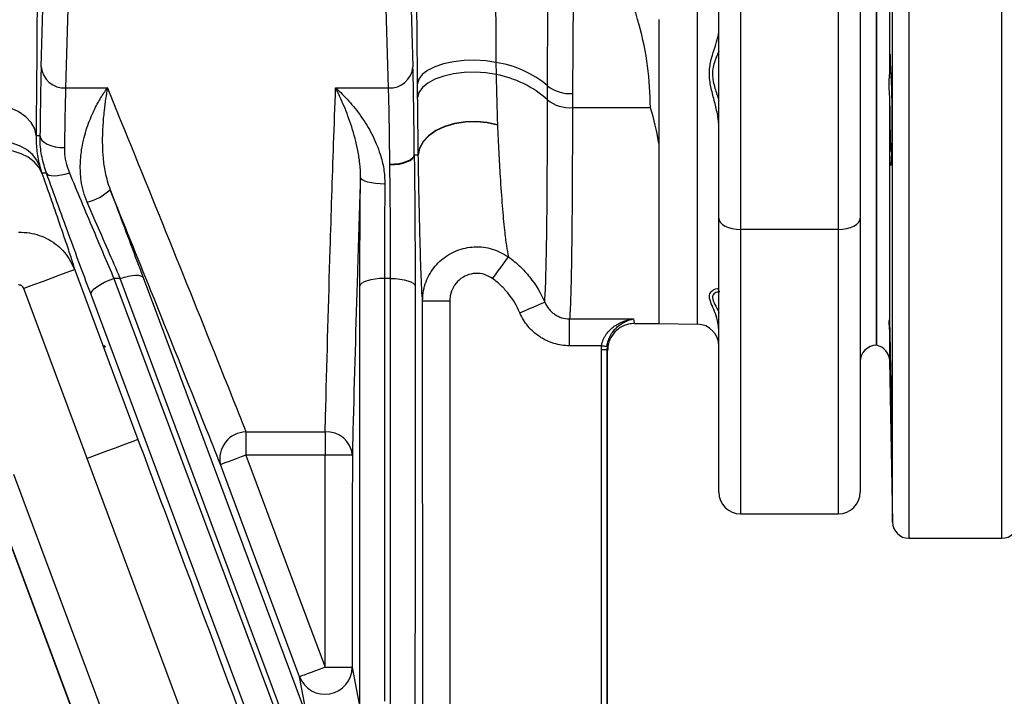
# Model space of a CAD drawing. Header units: millimetres. Extents: x 1831 to 4068, y 1333 to 4508.
# Tile 4 of 17: x 2425 to 2787, y 1546 to 1795. Entities that reach past the tile are written whole.
import ezdxf

# ---------------------------------------------------------------- set-up
doc = ezdxf.new("R2010")
doc.units = ezdxf.units.MM
doc.header["$LTSCALE"] = 2

msp = doc.modelspace()

# ---------------------------------------------------------------- linework, layer by layer
at = {"color": 8, "linetype": 'Continuous', "lineweight": 25}
for p, q in [((2751.92, 2061.1), (2751.92, 1604.33)), ((2786.13, 1604.33), (2786.13, 2059.6)), ((2745.92, 1610.23), (2745.92, 2056.44)), ((2674.16, 1683.09), (2674.16, 1896.71)), ((2690.02, 1717.94), (2690.02, 1613.33)), ((2726.02, 1613.33), (2726.02, 1717.94)), ((2744.88, 1679.32), (2744.88, 1669.55))]:
    msp.add_line(p, q, dxfattribs=at)
at = {"color": 7, "linetype": 'Continuous', "lineweight": 25}
for p, q in [((2740.02, 1991.33), (2740.02, 1675.33)), ((2734.02, 1918.23), (2734.02, 1722.14)), ((2726.02, 1717.94), (2726.02, 1914.04)), ((2744.88, 1889.06), (2744.88, 1777.61)), ((2566.62, 1874.86), (2569.44, 1777.71)), ((2560.44, 1770), (2557.62, 1867.15)), ((2682.02, 1722.14), (2682.02, 1858.29)), ((2690.02, 1854.09), (2690.02, 1717.94)), ((2432.61, 1777.71), (2434.62, 1846.94)), ((2443.62, 1839.23), (2441.61, 1770)), ((2740.02, 1675.33), (2740.02, 1833.33)), ((2628.58, 1823.88), (2628.14, 1767.93)), ((2660.02, 1683.33), (2660.02, 1795.06)), ((2599.99, 1779.35), (2600.04, 1774.91)), ((2441.61, 1770), (2456.97, 1770)), ((2540.99, 1770), (2560.44, 1770)), ((2571.17, 1766.47), (2571.13, 1771.46)), ((2618.95, 1765.57), (2618.96, 1770.82)), ((2628.14, 1767.93), (2628.12, 1762.75)), ((2628.12, 1762.75), (2656.88, 1762.75)), ((2744.88, 1763.83), (2744.88, 1685.02)), ((2600.56, 1756.37), (2600.56, 1756.31)), ((2660.02, 1683.33), (2660.02, 1749.15)), ((2745.66, 1746.74), (2745.25, 1746.74)), ((2571.41, 1745.27), (2571.41, 1745.4)), ((2432.12, 1741.14), (2432.89, 1738.62)), ((2560.93, 1741.7), (2560.93, 1741.95)), ((2682.02, 1621.33), (2682.02, 1722.14)), ((2734.02, 1722.14), (2734.02, 1621.33)), ((2726.02, 1717.94), (2690.02, 1717.94)), ((2461.71, 1699.9), (2459.4, 1699.9)), ((2522.2, 1537.61), (2461.71, 1699.9)), ((2561.22, 1699.9), (2558.92, 1699.9)), ((2449.49, 1633.68), (2426.23, 1696.17)), ((2627.07, 1685.03), (2650.61, 1685.03)), ((2627.07, 1675.14), (2627.07, 1685.03)), ((2744.88, 1685.02), (2744.86, 1684.96)), ((2651.02, 1683.33), (2660.02, 1683.33)), ((2660.02, 1683.33), (2674.16, 1683.09)), ((2456.14, 1674.69), (2455.96, 1675.19)), ((2455.96, 1675.19), (2456.14, 1674.69)), ((2455.96, 1675.19), (2455.96, 1675.19)), ((2638.89, 1675.14), (2627.07, 1675.14)), ((2640.88, 1674.92), (2640.81, 1673.8)), ((2638.81, 1673.8), (2640.81, 1673.8)), ((2638.81, 1534.52), (2638.81, 1673.8)), ((2640.81, 1673.8), (2640.81, 1534.52)), ((2641.02, 1663.33), (2641.02, 1673.33)), ((2744.88, 1669.55), (2745.92, 1610.23)), ((2641.02, 1534.58), (2641.02, 1663.33)), ((2507.98, 1643.48), (2537.14, 1643.48)), ((2507.98, 1643.48), (2507.98, 1634.91)), ((2537.14, 1643.48), (2537.14, 1634.91)), ((2537.14, 1634.91), (2507.98, 1634.91)), ((2422.47, 1627.93), (2473.6, 1490.83)), ((2464.16, 1487.31), (2413.03, 1624.41)), ((2464.23, 1487.34), (2413.1, 1624.43)), ((2690.02, 1613.33), (2726.02, 1613.33)), ((2751.92, 1604.33), (2786.13, 1604.33))]:
    msp.add_line(p, q, dxfattribs=at)
at = {"color": 7, "linetype": 'Continuous', "lineweight": 25, "flags": 128}
for points in [[(2599.99, 1779.35), (2596.22, 1779.95), (2592.25, 1780.19), (2588.23, 1780.09), (2584.33, 1779.63), (2580.71, 1778.85), (2577.5, 1777.76), (2574.85, 1776.42), (2572.85, 1774.88), (2571.59, 1773.21), (2571.13, 1771.46)], [(2600.04, 1774.91), (2596.28, 1775.54), (2592.3, 1775.81), (2588.28, 1775.7), (2584.38, 1775.21), (2580.75, 1774.37), (2577.55, 1773.21), (2574.89, 1771.78), (2572.9, 1770.14), (2571.64, 1768.34), (2571.17, 1766.47)], [(2430.72, 1752.49), (2430.25, 1754.9), (2428.97, 1757.23), (2426.92, 1759.38), (2424.19, 1761.27), (2420.88, 1762.83), (2417.12, 1764), (2413.04, 1764.73), (2408.79, 1765.01)], [(2600.56, 1756.37), (2596.78, 1757.25), (2592.78, 1757.64), (2588.73, 1757.52), (2584.78, 1756.91), (2581.11, 1755.82), (2577.86, 1754.3), (2575.17, 1752.42), (2573.15, 1750.25), (2571.88, 1747.87), (2571.41, 1745.4)], [(2600.56, 1756.31), (2596.78, 1757.18), (2592.78, 1757.56), (2588.72, 1757.44), (2584.77, 1756.81), (2581.1, 1755.71), (2577.85, 1754.19), (2575.16, 1752.3), (2573.14, 1750.12), (2571.87, 1747.74), (2571.41, 1745.27)], [(2432.12, 1741.14), (2431.05, 1743.47), (2429.41, 1745.55), (2427.23, 1747.31), (2424.59, 1748.73), (2421.56, 1749.74), (2418.22, 1750.32), (2414.67, 1750.46), (2411.02, 1750.15)], [(2430.72, 1752.49), (2431.2, 1752.47), (2432.14, 1752.44), (2432.18, 1752.44)], [(2432.18, 1752.44), (2432.38, 1751.59), (2432.91, 1750.77), (2433.75, 1750.01), (2434.87, 1749.34), (2436.22, 1748.79), (2437.77, 1748.38), (2439.44, 1748.12), (2441.18, 1748.03)], [(2432.89, 1738.62), (2431.71, 1740.85), (2430.01, 1742.82), (2427.83, 1744.48), (2425.25, 1745.77), (2422.32, 1746.68), (2419.12, 1747.16), (2415.73, 1747.22), (2412.26, 1746.84)], [(2560.93, 1741.95), (2562.66, 1742.03), (2564.34, 1742.23), (2565.88, 1742.56), (2567.24, 1743), (2568.36, 1743.52), (2569.2, 1744.13), (2569.73, 1744.78), (2569.92, 1745.45)], [(2560.93, 1741.7), (2562.67, 1741.78), (2564.34, 1741.99), (2565.89, 1742.33), (2567.25, 1742.77), (2568.37, 1743.29), (2569.21, 1743.89), (2569.73, 1744.54), (2569.93, 1745.21)], [(2569.92, 1745.45), (2570.84, 1745.42), (2571.41, 1745.4)], [(2571.41, 1745.27), (2570.54, 1745.24), (2569.93, 1745.21)], [(2434.55, 1738.66), (2433.32, 1738.63), (2432.89, 1738.62)], [(2434.55, 1738.66), (2434.88, 1738.24), (2435.48, 1737.93), (2436.32, 1737.74), (2437.38, 1737.69), (2438.61, 1737.77), (2439.99, 1737.97), (2441.47, 1738.3), (2442.99, 1738.74)], [(2559.12, 1734.61), (2557.38, 1734.67), (2555.71, 1734.82), (2554.16, 1735.05), (2552.8, 1735.36), (2551.68, 1735.73), (2550.85, 1736.15), (2550.32, 1736.6), (2550.12, 1737.06)], [(2682.02, 1722.14), (2682.18, 1721.32), (2682.63, 1720.53), (2683.37, 1719.81), (2684.37, 1719.17), (2685.58, 1718.65), (2686.96, 1718.26), (2688.46, 1718.02), (2690.02, 1717.94)], [(2726.02, 1717.94), (2727.58, 1718.02), (2729.08, 1718.26), (2730.47, 1718.65), (2731.68, 1719.17), (2732.67, 1719.81), (2733.41, 1720.53), (2733.87, 1721.32), (2734.02, 1722.14)], [(2598.77, 1699.86), (2599.81, 1701.28), (2600.82, 1702.66), (2601.76, 1703.95), (2602.61, 1705.11), (2603.34, 1706.11), (2603.93, 1706.92), (2604.35, 1707.5), (2604.6, 1707.84)], [(2444.97, 1703.14), (2444.57, 1702.99), (2443.47, 1702.58), (2441.72, 1701.93), (2439.38, 1701.06), (2436.56, 1700.01), (2433.34, 1698.81), (2429.85, 1697.52), (2426.23, 1696.17)], [(2444.97, 1703.14), (2458.92, 1665.65), (2468.23, 1640.65)], [(2450.96, 1693.99), (2450.97, 1694.58), (2451.36, 1695.27), (2452.09, 1696.05), (2453.13, 1696.87), (2454.44, 1697.7), (2455.97, 1698.51), (2457.65, 1699.25), (2459.4, 1699.9)], [(2459.4, 1699.9), (2516.59, 1546.64), (2573.76, 1393.38), (2578.65, 1380.29)], [(2461.71, 1699.9), (2463.24, 1700.37), (2464.71, 1700.73), (2466.09, 1700.97), (2467.32, 1701.09), (2468.38, 1701.07), (2469.21, 1700.93), (2469.8, 1700.66), (2470.13, 1700.28)], [(2470.13, 1700.28), (2476.14, 1684.15), (2500.18, 1619.66), (2530.62, 1537.98)], [(2558.92, 1699.9), (2557.18, 1699.85), (2555.51, 1699.69), (2553.97, 1699.44), (2552.61, 1699.09), (2551.49, 1698.68), (2550.65, 1698.2), (2550.12, 1697.68), (2549.92, 1697.14)], [(2558.92, 1699.9), (2558.94, 1622.14), (2558.95, 1544.39)], [(2561.18, 1445.5), (2561.2, 1572.7), (2561.22, 1699.9)], [(2561.22, 1699.9), (2562.96, 1699.85), (2564.63, 1699.69), (2566.18, 1699.44), (2567.53, 1699.09), (2568.65, 1698.68), (2569.49, 1698.2), (2570.02, 1697.68), (2570.22, 1697.14)], [(2549.95, 1541.62), (2549.95, 1558.72), (2549.94, 1627.14), (2549.92, 1697.14)], [(2570.22, 1697.14), (2570.22, 1680.04), (2570.2, 1611.62), (2570.19, 1527.17), (2570.18, 1442.72)], [(2565.32, 1387.46), (2559.31, 1403.58), (2535.25, 1468.06), (2493.11, 1581.03), (2450.96, 1693.99)], [(2582.97, 1691.6), (2581.04, 1691.6), (2579.18, 1691.59), (2577.47, 1691.59), (2575.96, 1691.59), (2574.71, 1691.59), (2573.78, 1691.59), (2573.19, 1691.59), (2572.97, 1691.59)], [(2573.08, 1442.74), (2573.07, 1462.74), (2573.04, 1542.74), (2572.97, 1691.59)], [(2582.97, 1691.6), (2583.03, 1567.17), (2583.08, 1442.75)], [(2608.76, 1687.29), (2610.47, 1688.02), (2612.11, 1688.73), (2613.64, 1689.38), (2615, 1689.97), (2616.15, 1690.46), (2617.03, 1690.84), (2617.63, 1691.09), (2617.92, 1691.22)], [(2638.89, 1675.14), (2639.27, 1675.1), (2639.64, 1675.06), (2639.98, 1675.02), (2640.28, 1674.99), (2640.52, 1674.96), (2640.71, 1674.94), (2640.83, 1674.93), (2640.88, 1674.92)], [(2468.23, 1640.65), (2467.82, 1640.5), (2466.73, 1640.09), (2464.98, 1639.44), (2462.65, 1638.58), (2459.82, 1637.52), (2456.6, 1636.32), (2453.11, 1635.03), (2449.49, 1633.68)], [(2507.98, 1634.91), (2506.16, 1634.24), (2504.42, 1633.58), (2502.81, 1632.98), (2501.4, 1632.46), (2500.23, 1632.02), (2499.36, 1631.69), (2498.81, 1631.49), (2498.61, 1631.41)], [(2507.98, 1634.91), (2530.4, 1574.85), (2537.1, 1556.9)], [(2537.1, 1556.9), (2537.11, 1562.24), (2537.14, 1634.91)], [(2547.14, 1634.91), (2546.92, 1634.91), (2546.34, 1634.91), (2545.4, 1634.91), (2544.16, 1634.91), (2542.65, 1634.91), (2540.93, 1634.91), (2539.07, 1634.91), (2537.14, 1634.91)], [(2547.14, 1634.91), (2547.13, 1614.91), (2547.1, 1556.9)], [(2536.19, 1400.83), (2494.65, 1512.38), (2449.49, 1633.68)], [(2527.74, 1553.41), (2520.74, 1572.14), (2498.61, 1631.41)], [(2537.1, 1556.9), (2535.29, 1556.23), (2533.54, 1555.57), (2531.93, 1554.97), (2530.52, 1554.45), (2529.35, 1554.01), (2528.48, 1553.68), (2527.93, 1553.48), (2527.74, 1553.41)], [(2537.1, 1556.9), (2539.04, 1556.9), (2540.9, 1556.9), (2542.62, 1556.9), (2544.13, 1556.9), (2545.37, 1556.9), (2546.3, 1556.9), (2546.89, 1556.9), (2547.1, 1556.9)]]:
    msp.add_lwpolyline(points, dxfattribs=at)
at = {"color": 7, "linetype": 'Continuous', "lineweight": 25}
for centre, radius, start, end in [((2594.27, 1741.29), 38.49, 50.106, 81.4654), ((2358.41, 1757.8), 387.43, 357.5841, 3.1718), ((2441.09, 1778.5), 8.52, 185.3511, 273.4675), ((2560.95, 1778.5), 8.52, 266.5334, 354.6479), ((2593.42, 1737.69), 37.8, 47.5198, 79.9119), ((2627.27, 1781.16), 13.26, 231.2452, 273.7799), ((2627.16, 1775.93), 13.22, 231.6141, 274.1404), ((2445.32, 1745.72), 18.24, 283.3811, 313.8591), ((2674.02, 1675.09), 8, 0, 89), ((2740.02, 1669.33), 6, 90, 180), ((2738.89, 1669.44), 6, 1, 79.0726), ((2508.24, 1633.6), 9.88, 91.5391, 192.8093), ((2537.73, 1634.05), 9.45, 5.2273, 93.5599), ((2690.02, 1621.33), 8, 180, 270), ((2726.02, 1621.33), 8, 270, 0), ((2751.92, 1610.33), 6, 181, 270), ((2786.13, 1610.33), 6, 270, 359), ((2537.1, 1556.93), 10, 200.6086, 359.8397)]:
    msp.add_arc(centre, radius, start, end, dxfattribs=at)
for centre, major_axis, ratio, start_param, end_param in [((2433.23, 1718.6), (0, 69), 0.017455, 0.541982, 1.058174), ((2568.81, 1718.6), (0, 69), 0.017455, 5.112176, 5.741203), ((2442.23, 1718.6), (0, 60), 0.020073, 0.541982, 1.058174), ((2559.82, 1718.6), (0, 60), 0.020073, 5.112176, 5.741203), ((2651.02, 1833.33), (0, 150), 0.018619, 2.991024, 3.141593), ((2641.03, 1833.33), (0, 160), 0.017455, 3.065209, 3.140502)]:
    msp.add_ellipse(centre, major_axis=major_axis, ratio=ratio, start_param=start_param, end_param=end_param, dxfattribs=at)
for points, knots in [([(2599.15, 1879.11), (2599.36, 1857.84), (2599.7, 1824.56), (2599.91, 1791.34), (2599.99, 1779.35)], [0, 0, 0, 0, 0.639312, 1, 1, 1, 1]), ([(2571.13, 1771.46), (2571.03, 1783.45), (2570.74, 1816.7), (2570.46, 1849.98), (2570.28, 1871.25)], [0, 0, 0, 0, 0.36069, 1, 1, 1, 1]), ([(2618.96, 1770.82), (2618.99, 1776.73), (2619.06, 1795.45), (2619.15, 1814.18), (2619.21, 1827)], [0, 0, 0, 0, 0.315398, 1, 1, 1, 1]), ([(2656.88, 1762.75), (2656.67, 1767.85), (2656.25, 1778.12), (2652.89, 1793.53), (2647.8, 1808.89), (2643.06, 1818.87), (2640.68, 1823.88)], [0, 0, 0, 0, 0.241819, 0.487141, 0.742431, 1, 1, 1, 1]), ([(2660.02, 1749.15), (2660.02, 1750.65), (2660.02, 1758.71), (2660.02, 1770.41), (2660.02, 1784.15), (2660.02, 1791.48), (2660.02, 1795.13)], [0, 0, 0, 0, 0.102196, 0.548904, 0.774766, 1, 1, 1, 1]), ([(2682.02, 1755.37), (2682.02, 1757.08), (2681.79, 1758.77), (2681.31, 1761.32), (2681.12, 1762.17), (2680.72, 1763.84), (2680.51, 1764.67), (2679.87, 1767.15), (2679.44, 1768.78), (2678.94, 1771.24), (2678.8, 1772.06), (2678.6, 1773.68), (2678.55, 1774.48), (2678.55, 1776.07), (2678.6, 1776.87), (2678.79, 1778.41), (2678.93, 1779.16), (2679.43, 1781.37), (2679.87, 1782.77), (2680.72, 1785.42), (2681.14, 1786.67), (2681.62, 1788.43), (2681.76, 1789), (2681.96, 1790.09), (2682.02, 1790.61), (2682.02, 1791.09)], [0, 0, 0, 0, 0.125, 0.125, 0.1875, 0.1875, 0.25, 0.25, 0.375, 0.375, 0.4375, 0.4375, 0.5, 0.5, 0.5625, 0.5625, 0.625, 0.625, 0.75, 0.75, 0.875, 0.875, 0.9375, 0.9375, 1, 1, 1, 1]), ([(2745.04, 1782.41), (2745.01, 1782.09), (2744.94, 1781.45), (2744.9, 1778.9), (2744.88, 1777.61)], [0, 0, 0, 0, 0.494354, 1, 1, 1, 1]), ([(2745.25, 1779.24), (2745.21, 1780.28), (2745.15, 1782.14), (2745.09, 1782.24), (2745.06, 1782.29)], [0, 0, 0, 0, 0.5560618, 1, 1, 1, 1]), ([(2744.88, 1777.61), (2744.87, 1776.72), (2744.78, 1775.76), (2744.64, 1773.66), (2744.58, 1772.51), (2744.58, 1770.15), (2744.64, 1768.93), (2744.79, 1766.39), (2744.87, 1765.11), (2744.88, 1763.83)], [0, 0, 0, 0, 0.25, 0.25, 0.5, 0.5, 0.75, 0.75, 1, 1, 1, 1]), ([(2449.54, 1727.98), (2449.04, 1729.27), (2448.04, 1731.87), (2447.13, 1736.64), (2446.88, 1742.09), (2447.6, 1748.72), (2449.35, 1755.46), (2451.84, 1761.48), (2454.44, 1766.28), (2456.11, 1768.82), (2456.96, 1769.99), (2456.97, 1770)], [0, 0, 0, 0, 0.0780667, 0.1561991, 0.2771393, 0.3983113, 0.5660069, 0.7339706, 0.8663187, 0.998688, 1, 1, 1, 1]), ([(2456.97, 1770), (2456.96, 1769.99), (2456.54, 1767.46), (2455.86, 1762.94), (2455.21, 1755.77), (2455.04, 1749.86), (2455.35, 1744.21), (2456.02, 1738.68), (2457.27, 1734.72), (2457.96, 1732.57)], [0, 0, 0, 0, 0.0014124, 0.274755, 0.4456797, 0.6181241, 0.7368725, 0.8567834, 1, 1, 1, 1]), ([(2456.97, 1770), (2458.64, 1765.92), (2467.16, 1745.1), (2482.39, 1707.5), (2497.66, 1669.4), (2506.16, 1648.06), (2507.98, 1643.48)], [0, 0, 0, 0, 0.096746, 0.494139, 0.891532, 1, 1, 1, 1]), ([(2537.14, 1643.48), (2537.21, 1646.46), (2537.77, 1668.85), (2538.76, 1704.19), (2540.02, 1743.38), (2540.74, 1763.16), (2540.99, 1770)], [0, 0, 0, 0, 0.070706, 0.530945, 0.83777, 1, 1, 1, 1]), ([(2550.12, 1737.06), (2550.15, 1738.82), (2550.06, 1740.52), (2549.71, 1743.81), (2549.47, 1745.41), (2548.57, 1750.05), (2547.78, 1752.94), (2546.47, 1757.01), (2546.01, 1758.33), (2545.06, 1760.89), (2544.57, 1762.12), (2543.57, 1764.51), (2543.06, 1765.66), (2542.29, 1767.33), (2542.03, 1767.88), (2541.51, 1768.95), (2541.25, 1769.48), (2540.99, 1770)], [0, 0, 0, 0, 0.125, 0.125, 0.25, 0.25, 0.5, 0.5, 0.625, 0.625, 0.75, 0.75, 0.875, 0.875, 0.9375, 0.9375, 1, 1, 1, 1]), ([(2540.99, 1770), (2541, 1769.99), (2542.63, 1768.55), (2545.87, 1765.34), (2550.41, 1759.66), (2554.44, 1753.12), (2557.21, 1746.58), (2558.86, 1740.31), (2559.03, 1736.51), (2559.12, 1734.61)], [0, 0, 0, 0, 0.001401, 0.195734, 0.389989, 0.574737, 0.759104, 0.879692, 1, 1, 1, 1]), ([(2571.41, 1745.4), (2571.37, 1748.75), (2571.28, 1755.48), (2571.21, 1762.8), (2571.17, 1766.47)], [0, 0, 0, 0, 0.498118, 1, 1, 1, 1]), ([(2617.92, 1691.22), (2618, 1692.21), (2618.14, 1694.21), (2618.32, 1698.9), (2618.47, 1704.28), (2618.59, 1710.12), (2618.7, 1716.89), (2618.79, 1724.7), (2618.86, 1733.48), (2618.91, 1743.31), (2618.95, 1753.96), (2618.95, 1761.7), (2618.95, 1765.57)], [0, 0, 0, 0, 0.117293, 0.235975, 0.326464, 0.416953, 0.510072, 0.603191, 0.700732, 0.798273, 0.899137, 1, 1, 1, 1]), ([(2628.12, 1762.75), (2628.12, 1761.32), (2628.12, 1754.96), (2628.1, 1744.19), (2628.04, 1731.17), (2627.94, 1719.02), (2627.82, 1708.46), (2627.66, 1699.62), (2627.48, 1692.79), (2627.28, 1687.79), (2627.13, 1685.91), (2627.07, 1685.03)], [0, 0, 0, 0, 0.035002, 0.155732, 0.276847, 0.397577, 0.531119, 0.651866, 0.772997, 0.893743, 1, 1, 1, 1]), ([(2660.02, 1749.15), (2659.97, 1749.48), (2659.24, 1753.88), (2658.14, 1758.44), (2656.89, 1762.71), (2656.88, 1762.75)], [0, 0, 0, 0, 0.073316, 0.993234, 1, 1, 1, 1]), ([(2744.88, 1763.83), (2744.9, 1761.83), (2744.94, 1757.81), (2745.04, 1752.57), (2745.14, 1748.46), (2745.21, 1747.32), (2745.25, 1746.74)], [0, 0, 0, 0, 0.246479, 0.495003, 0.743559, 1, 1, 1, 1]), ([(2600.56, 1756.31), (2600.71, 1752.98), (2601.01, 1746.27), (2601.59, 1736.19), (2602.28, 1726.25), (2603.06, 1717.91), (2603.83, 1711.66), (2604.34, 1709.12), (2604.6, 1707.84)], [0, 0, 0, 0, 0.140381, 0.282165, 0.475696, 0.672879, 0.835401, 1, 1, 1, 1]), ([(2430.72, 1752.49), (2430.77, 1750.46), (2430.86, 1746.38), (2431.7, 1742.9), (2432.12, 1741.14)], [0, 0, 0, 0, 0.496596, 1, 1, 1, 1]), ([(2434.55, 1738.66), (2433.94, 1740.6), (2432.72, 1744.53), (2432.21, 1749.18), (2432.19, 1751.81), (2432.18, 1752.44)], [0, 0, 0, 0, 0.4248401, 0.8609648, 1, 1, 1, 1]), ([(2441.18, 1748.03), (2441.18, 1747.6), (2441.19, 1745.89), (2441.57, 1742.75), (2442.51, 1740.09), (2442.99, 1738.74)], [0, 0, 0, 0, 0.140271, 0.563115, 1, 1, 1, 1]), ([(2569.93, 1745.21), (2569.97, 1741.22), (2570.07, 1733.08), (2570.16, 1720.62), (2570.22, 1708.44), (2570.22, 1700.94), (2570.22, 1697.14)], [0, 0, 0, 0, 0.258495, 0.526274, 0.759751, 1, 1, 1, 1]), ([(2572.97, 1691.59), (2572.88, 1692.88), (2572.7, 1695.49), (2572.41, 1702.26), (2572.17, 1709.89), (2571.97, 1717.56), (2571.8, 1724.85), (2571.61, 1733.9), (2571.48, 1741.47), (2571.41, 1745.27)], [0, 0, 0, 0, 0.165971, 0.33435, 0.52535, 0.622788, 0.720227, 0.85939, 1, 1, 1, 1]), ([(2561.22, 1699.9), (2561.22, 1703.11), (2561.22, 1709.62), (2561.16, 1720.09), (2561.08, 1731.02), (2560.98, 1738.09), (2560.93, 1741.7)], [0, 0, 0, 0, 0.233501, 0.473772, 0.73224, 1, 1, 1, 1]), ([(2432.89, 1738.62), (2433.78, 1736.08), (2435.56, 1731), (2437.95, 1724.15), (2440.09, 1717.92), (2442.06, 1712.13), (2443.78, 1706.95), (2444.58, 1704.42), (2444.97, 1703.14)], [0, 0, 0, 0, 0.153354, 0.306702, 0.464353, 0.621998, 0.809956, 1, 1, 1, 1]), ([(2450.96, 1693.99), (2449.72, 1697.3), (2447.23, 1703.99), (2443.18, 1714.95), (2438.88, 1726.71), (2436, 1734.64), (2434.55, 1738.66)], [0, 0, 0, 0, 0.2264109, 0.4574382, 0.7248446, 1, 1, 1, 1]), ([(2442.99, 1738.74), (2444.41, 1735.34), (2447.28, 1728.44), (2451.56, 1718.28), (2455.65, 1708.66), (2458.14, 1702.84), (2459.4, 1699.9)], [0, 0, 0, 0, 0.267415, 0.542394, 0.768982, 1, 1, 1, 1]), ([(2550.12, 1737.06), (2550.09, 1736.06), (2549.69, 1724.4), (2548.69, 1693.33), (2547.77, 1660.27), (2547.21, 1637.89), (2547.14, 1634.91)], [0, 0, 0, 0, 0.0292644, 0.3427321, 0.9124697, 1, 1, 1, 1]), ([(2549.92, 1697.14), (2549.92, 1700.37), (2549.92, 1703.65), (2549.94, 1708.65), (2549.94, 1710.32), (2549.95, 1713.7), (2549.96, 1715.4), (2549.99, 1720.47), (2550.01, 1723.82), (2550.06, 1730.48), (2550.09, 1733.78), (2550.12, 1737.06)], [0, 0, 0, 0, 0.25, 0.25, 0.375, 0.375, 0.5, 0.5, 0.75, 0.75, 1, 1, 1, 1]), ([(2457.96, 1732.57), (2458.95, 1729.96), (2461.48, 1723.31), (2465.61, 1712.36), (2468.61, 1704.34), (2470.13, 1700.28)], [0, 0, 0, 0, 0.242047, 0.615613, 1, 1, 1, 1]), ([(2498.61, 1631.41), (2496.79, 1635.99), (2488.3, 1657.33), (2474.8, 1691.05), (2462.98, 1720.18), (2457.96, 1732.57)], [0, 0, 0, 0, 0.135635, 0.632546, 1, 1, 1, 1]), ([(2559.12, 1734.61), (2559.08, 1731.36), (2559.01, 1724.77), (2558.95, 1715.49), (2558.92, 1707.12), (2558.92, 1702.32), (2558.92, 1699.9)], [0, 0, 0, 0, 0.283146, 0.574506, 0.78559, 1, 1, 1, 1]), ([(2461.71, 1699.9), (2460.23, 1703.34), (2457.24, 1710.31), (2453.11, 1719.83), (2450.53, 1725.71), (2449.54, 1727.98)], [0, 0, 0, 0, 0.373668, 0.757852, 1, 1, 1, 1]), ([(2424.32, 1716.93), (2425.65, 1716.88), (2429.5, 1716.74), (2435.59, 1714.53), (2441.64, 1709.83), (2443.87, 1705.37), (2444.97, 1703.14)], [0, 0, 0, 0, 0.149102, 0.43222, 0.717266, 1, 1, 1, 1]), ([(2572.97, 1691.59), (2573.05, 1692.89), (2573.26, 1696.42), (2575.41, 1701.87), (2579.71, 1707.03), (2585.46, 1710.5), (2592.02, 1711.89), (2598.8, 1711.18), (2602.67, 1708.95), (2604.6, 1707.84)], [0, 0, 0, 0, 0.089527, 0.243112, 0.394432, 0.544685, 0.695663, 0.848138, 1, 1, 1, 1]), ([(2604.6, 1707.84), (2606.07, 1706.78), (2607.45, 1705.63), (2610.06, 1703.14), (2611.29, 1701.8), (2614.65, 1697.6), (2616.49, 1694.54), (2617.92, 1691.22)], [0, 0, 0, 0, 0.25, 0.25, 0.5, 0.5, 1, 1, 1, 1]), ([(2598.77, 1699.86), (2597.81, 1700.43), (2595.88, 1701.57), (2592.48, 1701.94), (2589.2, 1701.23), (2586.32, 1699.46), (2584.18, 1696.83), (2583.11, 1694.05), (2583.01, 1692.26), (2582.97, 1691.6)], [0, 0, 0, 0, 0.151659, 0.303391, 0.453579, 0.603494, 0.755176, 0.909755, 1, 1, 1, 1]), ([(2608.76, 1687.29), (2607.69, 1689.8), (2606.31, 1692.11), (2603.79, 1695.28), (2602.87, 1696.3), (2600.91, 1698.18), (2599.88, 1699.05), (2598.77, 1699.86)], [0, 0, 0, 0, 0.5, 0.5, 0.75, 0.75, 1, 1, 1, 1]), ([(2426.23, 1696.17), (2426.13, 1696.38), (2425.92, 1696.81), (2425.36, 1697.27), (2424.8, 1697.5), (2424.44, 1697.52), (2424.32, 1697.53)], [0, 0, 0, 0, 0.285927, 0.571997, 0.853076, 1, 1, 1, 1]), ([(2682.02, 1680.83), (2681.85, 1682.4), (2681.53, 1685.3), (2680.13, 1688.61), (2678.81, 1691.46), (2678.3, 1693.88), (2679.45, 1695.46), (2680.83, 1696.19), (2681.83, 1696.24), (2681.97, 1695.8), (2682.02, 1695.63)], [0, 0, 0, 0, 0.143061, 0.264051, 0.387253, 0.533386, 0.677584, 0.799746, 0.924427, 1, 1, 1, 1]), ([(2617.92, 1691.22), (2618.3, 1690.32), (2618.79, 1689.48), (2619.71, 1688.34), (2620.05, 1687.98), (2620.76, 1687.32), (2621.14, 1687.02), (2621.94, 1686.47), (2622.37, 1686.22), (2623.25, 1685.79), (2623.7, 1685.61), (2625.09, 1685.18), (2626.08, 1685.03), (2627.07, 1685.03)], [0, 0, 0, 0, 0.25, 0.25, 0.375, 0.375, 0.5, 0.5, 0.625, 0.625, 0.75, 0.75, 1, 1, 1, 1]), ([(2627.07, 1675.14), (2626.09, 1675.14), (2625.12, 1675.22), (2623.18, 1675.5), (2622.24, 1675.72), (2620.39, 1676.28), (2619.49, 1676.63), (2618.17, 1677.25), (2617.74, 1677.47), (2616.89, 1677.95), (2616.48, 1678.21), (2615.27, 1679.01), (2614.51, 1679.6), (2613.43, 1680.57), (2613.09, 1680.91), (2612.41, 1681.62), (2612.08, 1681.98), (2610.54, 1683.85), (2609.53, 1685.5), (2608.76, 1687.29)], [0, 0, 0, 0, 0.125, 0.125, 0.25, 0.25, 0.375, 0.375, 0.4375, 0.4375, 0.5, 0.5, 0.625, 0.625, 0.6875, 0.6875, 0.75, 0.75, 1, 1, 1, 1]), ([(2638.89, 1675.14), (2638.99, 1675.93), (2639.2, 1676.68), (2639.64, 1677.75), (2639.81, 1678.09), (2640.17, 1678.75), (2640.37, 1679.07), (2641, 1679.97), (2641.48, 1680.52), (2642.47, 1681.5), (2643, 1681.93), (2644.09, 1682.71), (2644.66, 1683.06), (2645.81, 1683.66), (2646.4, 1683.92), (2647.58, 1684.37), (2648.18, 1684.55), (2649.08, 1684.77), (2649.39, 1684.84), (2650, 1684.95), (2650.3, 1684.99), (2650.61, 1685.03)], [0, 0, 0, 0, 0.125, 0.125, 0.1875, 0.1875, 0.25, 0.25, 0.375, 0.375, 0.5, 0.5, 0.625, 0.625, 0.75, 0.75, 0.875, 0.875, 0.9375, 0.9375, 1, 1, 1, 1]), ([(2640.88, 1674.92), (2640.96, 1675.71), (2641.14, 1676.46), (2641.5, 1677.54), (2641.64, 1677.89), (2641.95, 1678.55), (2642.11, 1678.87), (2642.64, 1679.78), (2643.03, 1680.34), (2643.86, 1681.33), (2644.3, 1681.78), (2645.21, 1682.58), (2645.68, 1682.93), (2646.63, 1683.56), (2647.12, 1683.83), (2648.1, 1684.3), (2648.59, 1684.49), (2649.6, 1684.81), (2650.1, 1684.94), (2650.61, 1685.03)], [0, 0, 0, 0, 0.125, 0.125, 0.1875, 0.1875, 0.25, 0.25, 0.375, 0.375, 0.5, 0.5, 0.625, 0.625, 0.75, 0.75, 0.875, 0.875, 1, 1, 1, 1]), ([(2745.25, 1670.24), (2745.21, 1672.26), (2745.18, 1674.17), (2745.11, 1677.74), (2745.07, 1679.31), (2745.02, 1681.32), (2745.01, 1681.92), (2744.98, 1682.97), (2744.96, 1683.42), (2744.92, 1684.54), (2744.9, 1684.95), (2744.88, 1685.02)], [0, 0, 0, 0, 0.25, 0.25, 0.5, 0.5, 0.625, 0.625, 0.75, 0.75, 1, 1, 1, 1]), ([(2651.02, 1683.33), (2650.98, 1683.33), (2650.24, 1683.33), (2648.38, 1683.11), (2645.62, 1681.98), (2643.08, 1679.7), (2641.35, 1676.71), (2641.13, 1674.46), (2641.02, 1673.33)], [0, 0, 0, 0, 0.009374, 0.141383, 0.35607, 0.570722, 0.78536, 1, 1, 1, 1]), ([(2744.64, 1684.44), (2744.6, 1684.23), (2744.58, 1683.95), (2744.58, 1683.3), (2744.61, 1682.92), (2744.69, 1682.05), (2744.74, 1681.57), (2744.84, 1680.51), (2744.88, 1679.94), (2744.88, 1679.32)], [0, 0, 0, 0, 0.25, 0.25, 0.5, 0.5, 0.75, 0.75, 1, 1, 1, 1]), ([(2744.88, 1679.32), (2744.9, 1677.72), (2744.94, 1674.5), (2745.04, 1668.48), (2745.14, 1662.24), (2745.21, 1658.62), (2745.25, 1656.78)], [0, 0, 0, 0, 0.2464793, 0.4950015, 0.7435586, 1, 1, 1, 1]), ([(2745.67, 1637.91), (2745.67, 1637.89), (2745.69, 1637.54), (2745.69, 1638.83), (2745.68, 1641.84), (2745.64, 1646.79), (2745.56, 1652.82), (2745.46, 1659.3), (2745.35, 1665.47), (2745.28, 1668.69), (2745.25, 1670.24)], [0, 0, 0, 0, 0.00446, 0.147934, 0.291395, 0.434855, 0.578324, 0.72181, 0.865314, 1, 1, 1, 1]), ([(2745.25, 1656.78), (2745.27, 1655.34), (2745.33, 1651.78), (2745.44, 1646.41), (2745.54, 1641.73), (2745.6, 1639.02), (2745.63, 1638.68), (2745.63, 1638.6)], [0, 0, 0, 0, 0.170651, 0.424041, 0.677432, 0.930806, 1, 1, 1, 1]), ([(2468.23, 1640.65), (2472.88, 1628.16), (2496.13, 1565.68), (2526.71, 1483.57), (2552.64, 1413.95), (2559.96, 1394.32)], [0, 0, 0, 0, 0.152174, 0.760869, 1, 1, 1, 1]), ([(2547.1, 1556.9), (2547.75, 1553.41), (2548.4, 1549.92), (2549.35, 1544.86), (2549.65, 1543.23), (2549.95, 1541.62)], [0, 0, 0, 0, 0.67731, 0.679013, 1, 1, 1, 1]), ([(2530.62, 1537.98), (2530.31, 1539.65), (2529.36, 1544.72), (2528.39, 1549.91), (2527.74, 1553.41)], [0, 0, 0, 0, 0.327669, 1, 1, 1, 1])]:
    msp.add_open_spline(points, degree=3, knots=knots, dxfattribs=at)
at = {"color": 8, "linetype": 'Continuous', "lineweight": 25}
for points, knots in [([(2431.04, 1876.89), (2431.05, 1876.52), (2431.08, 1871.16), (2431.12, 1860.3), (2431.16, 1844.5), (2431.17, 1828.5), (2431.14, 1812.58), (2431.09, 1796.75), (2431, 1781.29), (2430.88, 1766.3), (2430.77, 1757.09), (2430.72, 1752.49)], [0, 0, 0, 0, 0.00916, 0.131964, 0.254377, 0.376791, 0.499596, 0.62201, 0.747865, 0.874145, 1, 1, 1, 1]), ([(2682.02, 1783.49), (2681.66, 1782.69), (2680.71, 1780.6), (2679.37, 1776.44), (2680.01, 1771.28), (2681.31, 1767.65), (2681.91, 1765.73), (2682.02, 1765.36)], [0, 0, 0, 0, 0.165734, 0.436617, 0.707327, 0.944183, 1, 1, 1, 1]), ([(2682.35, 1694.99), (2681.87, 1694.95), (2680.81, 1694.85), (2679.37, 1693.56), (2680, 1691.16), (2681.32, 1689.1), (2681.91, 1687.71), (2682.02, 1687.43)], [0, 0, 0, 0, 0.205665, 0.46398, 0.72213, 0.945063, 1, 1, 1, 1])]:
    msp.add_open_spline(points, degree=3, knots=knots, dxfattribs=at)
at = {"color": 7, "linetype": 'Continuous', "lineweight": 25}
for points in [[(2600.04, 1774.91), (2600.18, 1768.39), (2600.35, 1762.22), (2600.56, 1756.37)], [(2569.92, 1745.45), (2569.92, 1745.37), (2569.93, 1745.29), (2569.93, 1745.21)], [(2638.81, 1673.8), (2638.81, 1674.25), (2638.84, 1674.7), (2638.89, 1675.14)]]:
    msp.add_open_spline(points, degree=3, dxfattribs=at)

doc.saveas('drawing.dxf')
